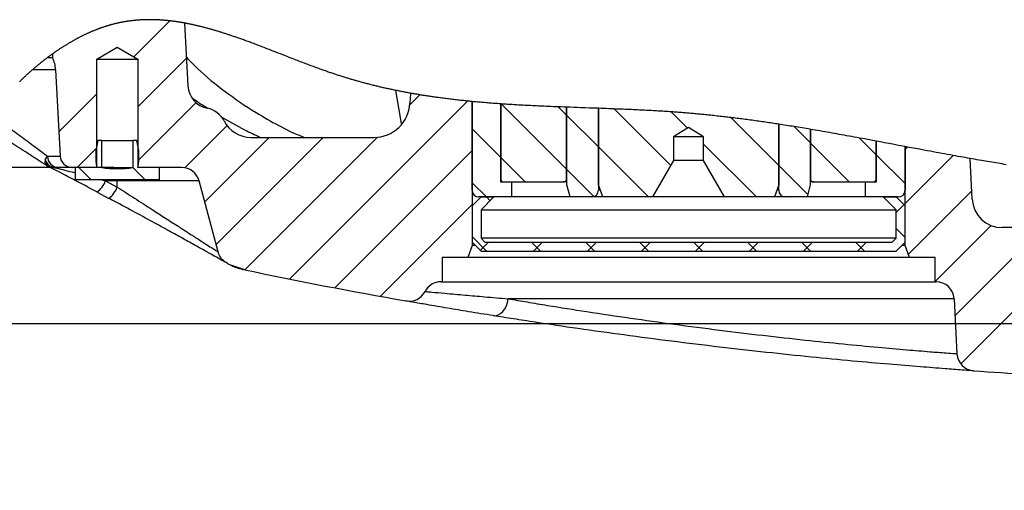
# Model space of a CAD drawing. Extents: x 0 to 4205, y 0 to 2970.
# Tile 20 of 67: x 1415 to 1824, y 1618 to 1813. Entities that reach past the tile are written whole.
import ezdxf

# ---------------------------------------------------------------- set-up
doc = ezdxf.new("R2010")
doc.units = 0
doc.header["$LTSCALE"] = 5
doc.layers.get('0').update_dxf_attribs({"linetype": 'CONTINUOUS'})
doc.styles.add('SLDTEXTSTYLE0', font='TXT', dxfattribs={"width": 0.605})
doc.dimstyles.new('SLDDIMSTYLE4', dxfattribs={"dimtxt": 25, "dimasz": 25, "dimexe": 0, "dimexo": 0.0625, "dimgap": 6.25, "dimtad": 1, "dimdec": 1, "dimlfac": 0.4, "dimrnd": 1e-09, "dimzin": 12, "dimtxsty": 'SLDTEXTSTYLE0', "dimsah": 1, "dimcen": 0.09, "dimazin": 3, "dimtfac": 1, "dimtofl": 0, "dimtmove": 0, "dimatfit": 3, "dimtolj": 1, "dimtzin": 12})

# ---------------------------------------------------------------- blocks, each defined once
blk = doc.blocks.new('SW_HATCH_0')
at = {"color": 0, "linetype": 'CONTINUOUS'}
for p, q in [((30.34, 30.34), (15.36, 15.36)), ((37.29, 14.84), (17, -5.45)), ((0, 0), (-15.78, -15.78)), ((41.24, -3.66), (17, -27.9)), ((154.14, -3.02), (80.14, -77.02)), ((134.29, -0.41), (130.12, -4.58)), ((168.15, -4.2), (195.3, -31.35)), ((191.82, -5.42), (195.3, -8.9)), ((215.13, -6.28), (238.59, -29.74)), ((238.81, -7.5), (245.56, -14.25)), ((195.38, -8.97), (208.5, -22.1)), ((263.64, -9.89), (283.5, -29.75)), ((54.13, -13.22), (36.6, -30.75)), ((156, -14.5), (167.87, -26.37)), ((289.84, -13.64), (296.63, -20.42)), ((71.67, -18.13), (44.84, -44.96)), ((94.12, -18.13), (49.58, -62.67)), ((116.64, -18.06), (61.5, -73.2)), ((317.04, -18.38), (324.02, -25.36)), ((0, -22.45), (-8.18, -30.63)), ((156, -23.61), (98.92, -80.69)), ((208.5, -22.1), (229.28, -42.88)), ((252.25, -20.95), (274.19, -42.88)), ((296.7, -20.49), (312.84, -36.63)), ((337.09, -22.12), (336, -23.21)), ((167.98, -26.48), (178.13, -36.63)), ((324.13, -25.47), (336, -37.34)), ((356.03, -25.64), (336, -45.66)), ((-7.47, -30.63), (-2.47, -35.63)), ((14.98, -30.63), (19.98, -35.63)), ((195.38, -31.42), (206.67, -42.72)), ((283.5, -29.75), (295.57, -41.82)), ((156, -36.95), (161.93, -42.88)), ((363.74, -40.37), (337.33, -66.78)), ((161.93, -42.88), (163.49, -44.44)), ((156, -46.06), (117.84, -84.22)), ((332.25, -49.41), (335.51, -46.15)), ((332.25, -56.05), (336, -59.8)), ((371.81, -54.76), (348.5, -78.06)), ((393.38, -55.63), (356.74, -92.27)), ((415.83, -55.63), (359.15, -112.32)), ((156, -59.4), (161.98, -65.38)), ((159.44, -65.07), (162.87, -61.63)), ((180.68, -61.63), (184.43, -65.38)), ((181.58, -65.38), (185.33, -61.63)), ((203.13, -61.63), (206.88, -65.38)), ((204.03, -65.38), (207.78, -61.63)), ((225.58, -61.63), (229.33, -65.38)), ((226.48, -65.38), (230.23, -61.63)), ((248.03, -61.63), (251.78, -65.38)), ((248.93, -65.38), (252.68, -61.63)), ((270.48, -61.63), (274.23, -65.38)), ((271.38, -65.38), (275.13, -61.63)), ((292.94, -61.63), (296.69, -65.38)), ((293.83, -65.38), (297.58, -61.63)), ((315.39, -61.63), (319.14, -65.38)), ((316.28, -65.38), (320.03, -61.63))]:
    blk.add_line(p, q, dxfattribs=at)
blk = doc.blocks.new('_D_18')
at = {"color": 7, "linetype": 'CONTINUOUS'}
for p, q in [((1453.66, 1751.95), (1360.69, 1751.95)), ((1368.19, 1686.95), (1368.19, 1751.95)), ((2478.66, 1686.95), (1360.69, 1686.95)), ((1368.19, 1686.95), (1368.19, 1617.69))]:
    blk.add_line(p, q, dxfattribs=at)
for points in [[(1368.19, 1751.95), (1364.44, 1726.95), (1371.94, 1726.95)], [(1368.19, 1686.95), (1371.94, 1711.95), (1364.44, 1711.95)]]:
    blk.add_solid(points, dxfattribs=at)
at = {"color": 7, "linetype": 'CONTINUOUS', "insert": (1335.96, 1617.69), "char_height": 25, "attachment_point": 1, "rotation": 90, "style": 'SLDTEXTSTYLE0'}
blk.add_mtext('26', dxfattribs=at)

msp = doc.modelspace()

# ---------------------------------------------------------------- linework, layer by layer
at = {"color": 7, "linetype": 'CONTINUOUS'}
for p, q in [((1484.55, 1785.87), (1483.18, 1812)), ((1446.66, 1796.95), (1455.16, 1802.05)), ((1455.16, 1802.05), (1463.66, 1796.95)), ((1428.23, 1797.53), (1425.95, 1797.53)), ((1428.23, 1799.2), (1428.23, 1797.53)), ((1446.66, 1751.95), (1446.66, 1796.95)), ((1446.66, 1796.95), (1463.66, 1796.95)), ((1463.66, 1796.95), (1463.66, 1751.95)), ((1429.53, 1792.6), (1431.41, 1756.68)), ((1577.03, 1782.6), (1576.83, 1778.66)), ((1577.03, 1782.6), (1577.06, 1782.83)), ((1602.66, 1742.45), (1602.66, 1779.38)), ((1602.66, 1779.38), (1602.66, 1719.45)), ((1614.53, 1778.4), (1614.53, 1745.95)), ((1614.64, 1778.39), (1614.64, 1747.2)), ((1641.96, 1747.2), (1641.96, 1777.03)), ((1642.03, 1744.7), (1642.03, 1777.02)), ((1655.16, 1776.55), (1655.16, 1742.45)), ((1655.16, 1744.7), (1655.16, 1776.55)), ((1692.66, 1768.6), (1686.41, 1764.7)), ((1698.91, 1764.7), (1692.66, 1768.6)), ((1730.16, 1742.45), (1730.16, 1769.94)), ((1730.16, 1769.94), (1730.16, 1744.7)), ((1510.72, 1764.45), (1561.85, 1764.45)), ((1686.41, 1764.7), (1686.41, 1754.85)), ((1698.91, 1764.7), (1686.41, 1764.7)), ((1698.91, 1754.85), (1698.91, 1764.7)), ((1743.28, 1767.82), (1743.28, 1744.7)), ((1743.35, 1767.81), (1743.35, 1747.2)), ((1448.66, 1763.2), (1447.06, 1763.2)), ((1448.66, 1751.95), (1448.66, 1763.2)), ((1448.66, 1763.2), (1461.66, 1763.2)), ((1461.66, 1763.2), (1461.66, 1751.95)), ((1463.25, 1763.2), (1461.66, 1763.2)), ((1770.67, 1747.2), (1770.67, 1762.9)), ((1770.76, 1747.2), (1770.76, 1762.89)), ((1770.78, 1745.95), (1770.78, 1762.88)), ((1782.66, 1760.66), (1782.66, 1742.45)), ((1782.66, 1719.45), (1782.66, 1760.66)), ((1686.41, 1754.85), (1677.66, 1739.7)), ((1698.91, 1754.85), (1686.41, 1754.85)), ((1707.66, 1739.7), (1698.91, 1754.85)), ((1810.57, 1738.79), (1809.69, 1755.69)), ((1430.57, 1751.95), (1429.44, 1751.95)), ((1436.4, 1751.95), (1430.57, 1751.95)), ((1446.66, 1751.95), (1436.4, 1751.95)), ((1437.66, 1751.95), (1437.66, 1746.95)), ((1446.63, 1751.95), (1437.66, 1751.95)), ((1448.66, 1751.95), (1461.66, 1751.95)), ((1481.9, 1751.95), (1463.66, 1751.95)), ((1472.66, 1751.95), (1463.68, 1751.95)), ((1472.66, 1746.95), (1472.66, 1751.95)), ((1437.66, 1746.95), (1472.66, 1746.95)), ((1497.07, 1716.82), (1489.15, 1746.39)), ((1614.53, 1745.95), (1619.03, 1745.95)), ((1615.9, 1745.95), (1640.7, 1745.95)), ((1619.03, 1745.95), (1619.03, 1739.7)), ((1642.03, 1745.95), (1640.7, 1745.95)), ((1643.37, 1739.7), (1642.03, 1744.7)), ((1656.98, 1739.7), (1655.16, 1744.7)), ((1730.16, 1744.7), (1728.34, 1739.7)), ((1743.28, 1744.7), (1741.94, 1739.7)), ((1744.61, 1745.95), (1743.28, 1745.95)), ((1744.61, 1745.95), (1744.51, 1745.95)), ((1744.61, 1745.95), (1769.41, 1745.95)), ((1766.28, 1739.7), (1766.28, 1745.95)), ((1766.28, 1745.95), (1770.78, 1745.95)), ((1446.69, 1741.76), (1446.74, 1741.72)), ((1446.75, 1741.74), (1451.64, 1739.12)), ((1451.59, 1739.15), (1451.64, 1739.11)), ((1602.66, 1735.95), (1606.41, 1739.7)), ((1602.66, 1735.95), (1602.66, 1720.95)), ((1619.03, 1739.7), (1605.41, 1739.7)), ((1606.41, 1739.7), (1611.71, 1739.7)), ((1606.41, 1734.39), (1611.71, 1739.7)), ((1643.37, 1739.7), (1619.03, 1739.7)), ((1652.41, 1739.7), (1643.37, 1739.7)), ((1656.98, 1739.7), (1652.41, 1739.7)), ((1677.66, 1739.7), (1656.98, 1739.7)), ((1707.66, 1739.7), (1677.66, 1739.7)), ((1728.34, 1739.7), (1707.66, 1739.7)), ((1732.91, 1739.7), (1728.34, 1739.7)), ((1741.94, 1739.7), (1732.91, 1739.7)), ((1766.28, 1739.7), (1741.94, 1739.7)), ((1779.91, 1739.7), (1766.28, 1739.7)), ((1773.6, 1739.7), (1778.91, 1734.39)), ((1773.6, 1739.7), (1778.91, 1739.7)), ((1778.91, 1739.7), (1782.66, 1735.95)), ((1782.66, 1720.95), (1782.66, 1735.95)), ((1606.41, 1734.39), (1606.41, 1722.5)), ((1606.41, 1734.39), (1778.91, 1734.39)), ((1778.91, 1722.5), (1778.91, 1734.39)), ((1863.03, 1726.95), (1823.06, 1726.95)), ((1602.66, 1719.45), (1600.84, 1714.45)), ((1606.41, 1717.2), (1602.66, 1720.95)), ((1604.16, 1719.45), (1602.66, 1719.45)), ((1607.96, 1720.95), (1606.41, 1722.5)), ((1778.91, 1722.5), (1606.41, 1722.5)), ((1607.96, 1720.95), (1777.35, 1720.95)), ((1778.91, 1722.5), (1777.35, 1720.95)), ((1782.66, 1720.95), (1778.91, 1717.2)), ((1782.66, 1719.45), (1781.16, 1719.45)), ((1784.48, 1714.45), (1782.66, 1719.45)), ((1606.41, 1717.2), (1778.91, 1717.2)), ((1500.99, 1712.04), (1502.3, 1711.39)), ((1508.24, 1709.35), (1502.3, 1711.39)), ((1600.84, 1714.45), (1590.16, 1714.45)), ((1590.16, 1714.45), (1590.16, 1704.45)), ((1784.48, 1714.45), (1600.84, 1714.45)), ((1795.16, 1714.45), (1784.48, 1714.45)), ((1795.16, 1704.45), (1795.16, 1714.45)), ((1508.24, 1709.35), (1508.28, 1709.34)), ((1589.77, 1704.45), (1590.16, 1704.45)), ((1590.16, 1704.45), (1795.16, 1704.45)), ((1795.16, 1704.45), (1795.54, 1704.45)), ((1803.03, 1697.34), (1804.23, 1674.48))]:
    msp.add_line(p, q, dxfattribs=at)
at = {"color": 8, "linetype": 'CONTINUOUS'}
for p, q in [((1429.53, 1792.6), (1419.88, 1792.6)), ((1573.32, 1770.24), (1571.01, 1783.99)), ((1425.16, 1755.1), (1426.12, 1756.68)), ((1426.12, 1756.68), (1431.41, 1756.68)), ((1425.16, 1755.1), (1425.05, 1754.09)), ((1429.44, 1751.95), (1428.99, 1751.91)), ((1448.18, 1746.95), (1450.28, 1746.39)), ((1455.16, 1746.39), (1450.28, 1746.39)), ((1450.28, 1746.39), (1455.16, 1743.79)), ((1455.16, 1746.39), (1455.16, 1746.95)), ((1455.16, 1743.79), (1455.16, 1746.39)), ((1489.15, 1746.39), (1455.16, 1746.39)), ((1743.35, 1747.2), (1743.28, 1747.2)), ((1770.76, 1747.2), (1770.67, 1747.2)), ((1655.97, 1742.45), (1655.16, 1742.45)), ((1730.16, 1742.45), (1729.34, 1742.45)), ((1803.03, 1697.34), (1617.7, 1697.34))]:
    msp.add_line(p, q, dxfattribs=at)
at = {"color": 7, "linetype": 'CONTINUOUS', "flags": 128}
msp.add_lwpolyline([(1824.77, 1753.12), (1823.91, 1753.26), (1823.05, 1753.4), (1822.19, 1753.54), (1821.32, 1753.69), (1820.46, 1753.83), (1819.6, 1753.98), (1818.74, 1754.12), (1817.88, 1754.27), (1817.01, 1754.41), (1816.15, 1754.56), (1815.29, 1754.71), (1814.43, 1754.86), (1813.48, 1755.02), (1812.53, 1755.19), (1811.58, 1755.35), (1810.64, 1755.52), (1809.69, 1755.69), (1808.69, 1755.86), (1807.69, 1756.04), (1806.68, 1756.22), (1805.68, 1756.4), (1804.68, 1756.58), (1803.68, 1756.76), (1802.68, 1756.94), (1801.49, 1757.16), (1800.3, 1757.38), (1799.12, 1757.59), (1797.93, 1757.81), (1796.74, 1758.03), (1795.57, 1758.25), (1794.41, 1758.46), (1793.24, 1758.68), (1792.07, 1758.9), (1790.41, 1759.21), (1788.74, 1759.52), (1787.07, 1759.83), (1785.41, 1760.14), (1783.74, 1760.45), (1782.66, 1760.66), (1780.96, 1760.98), (1779.26, 1761.3), (1777.57, 1761.61), (1775.87, 1761.93), (1774.17, 1762.25), (1772.48, 1762.57), (1770.78, 1762.88), (1770.76, 1762.89), (1770.67, 1762.9), (1769.28, 1763.16), (1767.88, 1763.42), (1766.48, 1763.68), (1765.09, 1763.94), (1763.69, 1764.2), (1762.63, 1764.39), (1761.57, 1764.59), (1760.5, 1764.78), (1759.44, 1764.98), (1758.38, 1765.17), (1757.31, 1765.36), (1756.31, 1765.54), (1755.31, 1765.72), (1754.31, 1765.9), (1753.3, 1766.08), (1752.3, 1766.26), (1751.3, 1766.43), (1750.3, 1766.61), (1749.3, 1766.78), (1748.29, 1766.96), (1747.29, 1767.13), (1746.31, 1767.3), (1745.32, 1767.47), (1744.34, 1767.64), (1743.35, 1767.81), (1743.28, 1767.82), (1742.43, 1767.96), (1741.59, 1768.1), (1740.74, 1768.24), (1739.89, 1768.39), (1739.04, 1768.53), (1738.19, 1768.66), (1737.35, 1768.8), (1736.5, 1768.94), (1735.71, 1769.07), (1734.91, 1769.19), (1734.12, 1769.32), (1733.33, 1769.45), (1732.53, 1769.57), (1731.74, 1769.7), (1730.95, 1769.82), (1730.16, 1769.94), (1729.46, 1770.05), (1728.76, 1770.15), (1728.06, 1770.26), (1727.37, 1770.36), (1726.67, 1770.47), (1725.99, 1770.57), (1725.3, 1770.67), (1724.62, 1770.77), (1723.93, 1770.87), (1723.23, 1770.97), (1722.53, 1771.07), (1721.83, 1771.17), (1721.14, 1771.27), (1720.44, 1771.37), (1719.74, 1771.46), (1719.04, 1771.56), (1718.34, 1771.65), (1717.64, 1771.75), (1716.94, 1771.84), (1716.24, 1771.94), (1715.54, 1772.03), (1714.84, 1772.12), (1714.14, 1772.21), (1713.5, 1772.29), (1712.86, 1772.37), (1712.22, 1772.45), (1711.58, 1772.53), (1710.94, 1772.61), (1710.3, 1772.69), (1709.68, 1772.77), (1709.05, 1772.84), (1708.43, 1772.91), (1707.81, 1772.99), (1707.19, 1773.06), (1706.56, 1773.13), (1705.94, 1773.2), (1705.25, 1773.28), (1704.57, 1773.36), (1703.89, 1773.43), (1703.2, 1773.51), (1702.51, 1773.58), (1701.94, 1773.64), (1701.37, 1773.7), (1700.8, 1773.76), (1700.23, 1773.82), (1699.66, 1773.87), (1699.09, 1773.93), (1698.55, 1773.98), (1698.01, 1774.04), (1697.47, 1774.09), (1696.93, 1774.14), (1696.4, 1774.19), (1695.83, 1774.24), (1695.25, 1774.3), (1694.68, 1774.35), (1694.11, 1774.4), (1693.54, 1774.45), (1692.97, 1774.5), (1692.43, 1774.54), (1691.89, 1774.59), (1691.35, 1774.63), (1690.81, 1774.68), (1690.27, 1774.72), (1689.67, 1774.77), (1689.07, 1774.81), (1688.47, 1774.86), (1687.87, 1774.9), (1687.27, 1774.95), (1686.66, 1774.99), (1686.06, 1775.03), (1685.46, 1775.08), (1684.77, 1775.12), (1684.08, 1775.17), (1683.38, 1775.22), (1682.69, 1775.26), (1682, 1775.31), (1681.31, 1775.35), (1680.65, 1775.39), (1680, 1775.43), (1679.35, 1775.47), (1678.69, 1775.5), (1678.04, 1775.54), (1677.31, 1775.58), (1676.58, 1775.62), (1675.85, 1775.66), (1675.12, 1775.7), (1674.39, 1775.74), (1673.67, 1775.78), (1672.94, 1775.81), (1672.21, 1775.85), (1671.37, 1775.89), (1670.54, 1775.93), (1669.71, 1775.97), (1668.87, 1776.01), (1668.04, 1776.04), (1667.2, 1776.08), (1666.37, 1776.11), (1665.45, 1776.15), (1664.54, 1776.19), (1663.62, 1776.23), (1662.7, 1776.27), (1661.78, 1776.3), (1660.57, 1776.35), (1659.49, 1776.39), (1658.4, 1776.43), (1657.32, 1776.47), (1656.24, 1776.51), (1655.16, 1776.55), (1653.32, 1776.62), (1651.48, 1776.68), (1649.64, 1776.75), (1647.81, 1776.81), (1646.36, 1776.87), (1644.92, 1776.92), (1643.47, 1776.97), (1642.03, 1777.02), (1641.96, 1777.03), (1640.8, 1777.07), (1639.64, 1777.11), (1638.48, 1777.16), (1637.44, 1777.2), (1636.4, 1777.24), (1635.36, 1777.28), (1634.32, 1777.33), (1633.5, 1777.36), (1632.69, 1777.4), (1631.87, 1777.43), (1631.05, 1777.47), (1630.22, 1777.51), (1629.39, 1777.55), (1628.55, 1777.59), (1627.72, 1777.63), (1626.89, 1777.67), (1626.05, 1777.71), (1625.22, 1777.75), (1624.57, 1777.79), (1623.91, 1777.82), (1623.26, 1777.86), (1622.61, 1777.89), (1621.95, 1777.93), (1621.31, 1777.97), (1620.67, 1778.01), (1620.03, 1778.04), (1619.39, 1778.08), (1618.73, 1778.12), (1618.08, 1778.16), (1617.42, 1778.21), (1616.77, 1778.25), (1616.11, 1778.29), (1615.46, 1778.34), (1614.81, 1778.38), (1614.64, 1778.39), (1614.53, 1778.4), (1613.91, 1778.44), (1613.29, 1778.49), (1612.67, 1778.53), (1612.05, 1778.58), (1611.43, 1778.62), (1610.81, 1778.67), (1610.22, 1778.72), (1609.64, 1778.76), (1609.05, 1778.81), (1608.47, 1778.86), (1607.88, 1778.91), (1607.29, 1778.96), (1606.71, 1779.01), (1606.12, 1779.06), (1605.54, 1779.11), (1604.95, 1779.16), (1604.38, 1779.21), (1603.8, 1779.27), (1603.23, 1779.32), (1602.66, 1779.38), (1602.19, 1779.42), (1601.72, 1779.47), (1601.26, 1779.51), (1600.79, 1779.56), (1600.21, 1779.62), (1599.63, 1779.68), (1599.05, 1779.74), (1598.47, 1779.8), (1597.89, 1779.87), (1597.3, 1779.93), (1596.76, 1779.99), (1596.21, 1780.05), (1595.66, 1780.12), (1595.11, 1780.18), (1594.57, 1780.24), (1594.02, 1780.31), (1593.47, 1780.38), (1592.92, 1780.44), (1592.37, 1780.51), (1591.83, 1780.58), (1591.29, 1780.65), (1590.75, 1780.72), (1590.21, 1780.79), (1589.67, 1780.86), (1589.22, 1780.92), (1588.76, 1780.99), (1588.31, 1781.05), (1587.85, 1781.11), (1587.39, 1781.18), (1586.94, 1781.24), (1586.51, 1781.3), (1586.08, 1781.37), (1585.65, 1781.43), (1585.22, 1781.49), (1584.79, 1781.56), (1584.3, 1781.63), (1583.82, 1781.7), (1583.34, 1781.78), (1582.86, 1781.85), (1582.38, 1781.93), (1581.9, 1782.01), (1581.42, 1782.08), (1580.94, 1782.16), (1580.51, 1782.24), (1580.07, 1782.31), (1579.64, 1782.38), (1579.2, 1782.46), (1578.77, 1782.53), (1578.34, 1782.61), (1577.91, 1782.68), (1577.49, 1782.76), (1577.06, 1782.83), (1576.58, 1782.92), (1576.09, 1783.01), (1575.61, 1783.1), (1575.12, 1783.19), (1574.64, 1783.28), (1574.16, 1783.37), (1573.67, 1783.46), (1573.23, 1783.55), (1572.78, 1783.64), (1572.34, 1783.73), (1571.9, 1783.81), (1571.45, 1783.9), (1571.01, 1783.99), (1570.6, 1784.08), (1570.2, 1784.16), (1569.79, 1784.25), (1569.38, 1784.33), (1568.97, 1784.42), (1568.57, 1784.51), (1568.17, 1784.59), (1567.77, 1784.68), (1567.37, 1784.77), (1566.96, 1784.86), (1566.56, 1784.95), (1566.15, 1785.04), (1565.74, 1785.14), (1565.33, 1785.23), (1564.92, 1785.32), (1564.51, 1785.42), (1564.11, 1785.52), (1563.7, 1785.61), (1563.29, 1785.71), (1562.88, 1785.81), (1562.47, 1785.91), (1562.06, 1786.01), (1561.66, 1786.11), (1561.21, 1786.22), (1560.76, 1786.33), (1560.31, 1786.45), (1559.86, 1786.56), (1559.41, 1786.68), (1559, 1786.78), (1558.6, 1786.89), (1558.19, 1787), (1557.78, 1787.1), (1557.37, 1787.21), (1556.96, 1787.32), (1556.56, 1787.43), (1556.18, 1787.54), (1555.81, 1787.64), (1555.44, 1787.74), (1555.06, 1787.85), (1554.69, 1787.95), (1554.31, 1788.06), (1553.94, 1788.17), (1553.57, 1788.27), (1553.19, 1788.38), (1552.82, 1788.49), (1552.45, 1788.6), (1552.07, 1788.71), (1551.72, 1788.82), (1551.37, 1788.92), (1551.01, 1789.03), (1550.66, 1789.13), (1550.31, 1789.24), (1549.9, 1789.37), (1549.5, 1789.49), (1549.09, 1789.62), (1548.68, 1789.75), (1548.27, 1789.88), (1547.87, 1790.01), (1547.46, 1790.14), (1547.08, 1790.26), (1546.71, 1790.38), (1546.34, 1790.5), (1545.96, 1790.62), (1545.59, 1790.75), (1545.22, 1790.87), (1544.84, 1791), (1544.47, 1791.12), (1544.1, 1791.25), (1543.72, 1791.38), (1543.35, 1791.51), (1542.98, 1791.63), (1542.54, 1791.79), (1542.1, 1791.94), (1541.66, 1792.09), (1541.22, 1792.25), (1540.77, 1792.41), (1540.32, 1792.57), (1539.88, 1792.73), (1539.43, 1792.89), (1538.98, 1793.05), (1538.54, 1793.21), (1538.1, 1793.37), (1537.66, 1793.53), (1537.22, 1793.69), (1536.7, 1793.89), (1536.18, 1794.08), (1535.65, 1794.28), (1535.13, 1794.47), (1534.61, 1794.67), (1534.09, 1794.87), (1533.52, 1795.08), (1532.95, 1795.3), (1532.38, 1795.51), (1531.81, 1795.73), (1531.24, 1795.95), (1530.68, 1796.17), (1530.12, 1796.38), (1529.57, 1796.6), (1529.01, 1796.81), (1528.21, 1797.12), (1527.41, 1797.43), (1526.62, 1797.74), (1525.82, 1798.06), (1525.02, 1798.37), (1524.03, 1798.76), (1523.03, 1799.15), (1522.04, 1799.54), (1521.04, 1799.92), (1520.26, 1800.23), (1519.48, 1800.53), (1518.7, 1800.84), (1517.92, 1801.14), (1517.35, 1801.36), (1516.79, 1801.58), (1516.22, 1801.8), (1515.65, 1802.02), (1515.09, 1802.23), (1514.52, 1802.45), (1513.95, 1802.67), (1513.43, 1802.86), (1512.91, 1803.06), (1512.39, 1803.26), (1511.87, 1803.45), (1511.36, 1803.65), (1510.84, 1803.84), (1510.39, 1804), (1509.95, 1804.17), (1509.5, 1804.33), (1509.06, 1804.5), (1508.61, 1804.66), (1508.17, 1804.82), (1507.73, 1804.98), (1507.32, 1805.13), (1506.91, 1805.27), (1506.5, 1805.42), (1506.1, 1805.56), (1505.69, 1805.7), (1505.28, 1805.85), (1504.92, 1805.97), (1504.56, 1806.1), (1504.19, 1806.23), (1503.83, 1806.35), (1503.46, 1806.48), (1503.1, 1806.6), (1502.76, 1806.72), (1502.41, 1806.83), (1502.07, 1806.95), (1501.73, 1807.06), (1501.38, 1807.18), (1501.04, 1807.29), (1500.7, 1807.4), (1500.35, 1807.51), (1500.01, 1807.62), (1499.67, 1807.73), (1499.33, 1807.84), (1499, 1807.95), (1498.66, 1808.05), (1498.32, 1808.16), (1497.98, 1808.27), (1497.64, 1808.37), (1497.3, 1808.48), (1496.95, 1808.58), (1496.61, 1808.68), (1496.28, 1808.79), (1495.94, 1808.89), (1495.6, 1808.98), (1495.27, 1809.08), (1494.93, 1809.18), (1494.58, 1809.28), (1494.24, 1809.38), (1493.9, 1809.47), (1493.56, 1809.57), (1493.21, 1809.67), (1492.87, 1809.76), (1492.53, 1809.85), (1492.19, 1809.94), (1491.85, 1810.03), (1491.51, 1810.12), (1491.16, 1810.21), (1490.83, 1810.3), (1490.49, 1810.39), (1490.16, 1810.47), (1489.82, 1810.55), (1489.53, 1810.63), (1489.23, 1810.7), (1488.93, 1810.77), (1488.63, 1810.84), (1488.33, 1810.91), (1488.03, 1810.98), (1487.73, 1811.05), (1487.44, 1811.12), (1487.17, 1811.18), (1486.9, 1811.24), (1486.63, 1811.3), (1486.37, 1811.36), (1486.1, 1811.42), (1485.84, 1811.47), (1485.57, 1811.53), (1485.31, 1811.58), (1485.05, 1811.63), (1484.78, 1811.69), (1484.51, 1811.74), (1484.25, 1811.79), (1483.98, 1811.85), (1483.71, 1811.9), (1483.44, 1811.95), (1483.18, 1812), (1482.9, 1812.05), (1482.62, 1812.1), (1482.35, 1812.15), (1482.07, 1812.19), (1481.79, 1812.24), (1481.51, 1812.29), (1481.24, 1812.33), (1480.98, 1812.38), (1480.73, 1812.42), (1480.48, 1812.46), (1480.22, 1812.49), (1479.97, 1812.53), (1479.71, 1812.57), (1479.46, 1812.61), (1479.21, 1812.64), (1478.95, 1812.68), (1478.7, 1812.71), (1478.45, 1812.75), (1478.19, 1812.78), (1477.96, 1812.81), (1477.72, 1812.84), (1477.48, 1812.87), (1477.24, 1812.9), (1477, 1812.92), (1476.76, 1812.95), (1476.51, 1812.98), (1476.27, 1813), (1476.03, 1813.03), (1475.79, 1813.05), (1475.54, 1813.08), (1475.31, 1813.1), (1475.08, 1813.12), (1474.86, 1813.14), (1474.63, 1813.16), (1474.4, 1813.18), (1474.17, 1813.19), (1473.94, 1813.21), (1473.71, 1813.23), (1473.48, 1813.24), (1473.25, 1813.26), (1473.03, 1813.27), (1472.81, 1813.29), (1472.58, 1813.3), (1472.36, 1813.31), (1472.13, 1813.33), (1471.9, 1813.34), (1471.67, 1813.35), (1471.44, 1813.36), (1471.21, 1813.37), (1470.99, 1813.37), (1470.77, 1813.38), (1470.54, 1813.39), (1470.32, 1813.39), (1470.09, 1813.4), (1469.86, 1813.4), (1469.63, 1813.41), (1469.4, 1813.41), (1469.18, 1813.41), (1468.95, 1813.41), (1468.72, 1813.41), (1468.49, 1813.41), (1468.26, 1813.41), (1468.04, 1813.41), (1467.81, 1813.41), (1467.58, 1813.41), (1467.36, 1813.4), (1467.13, 1813.4), (1466.91, 1813.39), (1466.69, 1813.39), (1466.46, 1813.38), (1466.23, 1813.37), (1466, 1813.36), (1465.77, 1813.35), (1465.55, 1813.34), (1465.32, 1813.33), (1465.09, 1813.32), (1464.86, 1813.31), (1464.64, 1813.29), (1464.41, 1813.28), (1464.18, 1813.26), (1463.95, 1813.25), (1463.73, 1813.23), (1463.5, 1813.21), (1463.29, 1813.2), (1463.08, 1813.18), (1462.87, 1813.16), (1462.67, 1813.14), (1462.46, 1813.12), (1462.25, 1813.1), (1462.02, 1813.08), (1461.8, 1813.05), (1461.57, 1813.03), (1461.34, 1813), (1461.12, 1812.98), (1460.89, 1812.95), (1460.67, 1812.92), (1460.45, 1812.89), (1460.23, 1812.86), (1460, 1812.83), (1459.77, 1812.8), (1459.55, 1812.77), (1459.32, 1812.73), (1459.09, 1812.7), (1458.87, 1812.66), (1458.64, 1812.63), (1458.41, 1812.59), (1458.19, 1812.55), (1457.96, 1812.51), (1457.74, 1812.47), (1457.51, 1812.43), (1457.28, 1812.39), (1457.06, 1812.35), (1456.85, 1812.31), (1456.64, 1812.26), (1456.44, 1812.22), (1456.23, 1812.18), (1456.02, 1812.14), (1455.81, 1812.09), (1455.59, 1812.04), (1455.36, 1811.99), (1455.14, 1811.94), (1454.91, 1811.89), (1454.69, 1811.84), (1454.46, 1811.78), (1454.23, 1811.73), (1454.03, 1811.68), (1453.82, 1811.63), (1453.61, 1811.57), (1453.41, 1811.52), (1453.2, 1811.46), (1452.99, 1811.41), (1452.79, 1811.35), (1452.58, 1811.3), (1452.38, 1811.24), (1452.17, 1811.18), (1451.96, 1811.12), (1451.76, 1811.06), (1451.56, 1811.01), (1451.37, 1810.95), (1451.17, 1810.89), (1450.98, 1810.83), (1450.79, 1810.77), (1450.56, 1810.7), (1450.34, 1810.63), (1450.11, 1810.56), (1449.89, 1810.49), (1449.67, 1810.41), (1449.45, 1810.34), (1449.23, 1810.26), (1449.01, 1810.19), (1448.79, 1810.11), (1448.56, 1810.04), (1448.34, 1809.96), (1448.12, 1809.88), (1447.89, 1809.8), (1447.67, 1809.72), (1447.45, 1809.63), (1447.22, 1809.55), (1447, 1809.47), (1446.78, 1809.38), (1446.56, 1809.29), (1446.33, 1809.21), (1446.11, 1809.12), (1445.89, 1809.03), (1445.66, 1808.94), (1445.46, 1808.86), (1445.26, 1808.78), (1445.05, 1808.69), (1444.85, 1808.61), (1444.65, 1808.52), (1444.44, 1808.44), (1444.22, 1808.34), (1444, 1808.25), (1443.78, 1808.15), (1443.56, 1808.05), (1443.34, 1807.95), (1443.12, 1807.86), (1442.89, 1807.76), (1442.65, 1807.65), (1442.41, 1807.53), (1442.17, 1807.42), (1441.92, 1807.31), (1441.68, 1807.19), (1441.44, 1807.08), (1441.2, 1806.96), (1440.96, 1806.84), (1440.72, 1806.73), (1440.47, 1806.61), (1440.24, 1806.49), (1440, 1806.37), (1439.76, 1806.25), (1439.53, 1806.13), (1439.31, 1806.02), (1439.09, 1805.9), (1438.87, 1805.79), (1438.65, 1805.68), (1438.44, 1805.56), (1438.22, 1805.44), (1438, 1805.33), (1437.76, 1805.2), (1437.52, 1805.07), (1437.28, 1804.94), (1437.05, 1804.8), (1436.81, 1804.67), (1436.57, 1804.54), (1436.33, 1804.4), (1436.09, 1804.27), (1435.86, 1804.13), (1435.62, 1803.99), (1435.39, 1803.86), (1435.15, 1803.72), (1434.92, 1803.58), (1434.69, 1803.44), (1434.45, 1803.3), (1434.22, 1803.16), (1433.98, 1803.01), (1433.75, 1802.87), (1433.51, 1802.73), (1433.28, 1802.58), (1433.05, 1802.44), (1432.82, 1802.29), (1432.59, 1802.15), (1432.36, 1802), (1432.12, 1801.85), (1431.89, 1801.7), (1431.65, 1801.54), (1431.42, 1801.39), (1431.19, 1801.24), (1430.95, 1801.08), (1430.73, 1800.94), (1430.51, 1800.79), (1430.3, 1800.64), (1430.08, 1800.49), (1429.86, 1800.34), (1429.64, 1800.19), (1429.42, 1800.04), (1429.18, 1799.88), (1428.94, 1799.71), (1428.7, 1799.54), (1428.46, 1799.37), (1428.23, 1799.2), (1428.01, 1799.05), (1427.8, 1798.9), (1427.59, 1798.74), (1427.37, 1798.59), (1427.16, 1798.43), (1426.95, 1798.28), (1426.7, 1798.09), (1426.45, 1797.91), (1426.2, 1797.72), (1425.95, 1797.53), (1425.73, 1797.37), (1425.52, 1797.2), (1425.3, 1797.04), (1425.08, 1796.87), (1424.87, 1796.7), (1424.66, 1796.54), (1424.44, 1796.37), (1424.23, 1796.21), (1424.02, 1796.04), (1423.77, 1795.84), (1423.52, 1795.64), (1423.27, 1795.44), (1423.02, 1795.24), (1422.77, 1795.04), (1422.52, 1794.83), (1422.27, 1794.63), (1422.02, 1794.42), (1421.78, 1794.22), (1421.53, 1794.01), (1421.28, 1793.8), (1421.04, 1793.59), (1420.8, 1793.4), (1420.57, 1793.2), (1420.34, 1793), (1420.11, 1792.8), (1419.88, 1792.6), (1419.65, 1792.4), (1419.41, 1792.19), (1419.18, 1791.99), (1418.95, 1791.78), (1418.71, 1791.57), (1418.48, 1791.37), (1418.25, 1791.16), (1418.02, 1790.95), (1417.78, 1790.73), (1417.54, 1790.51), (1417.3, 1790.29), (1417.06, 1790.07), (1416.82, 1789.84), (1416.58, 1789.62), (1416.34, 1789.4), (1416.1, 1789.17), (1415.87, 1788.95), (1415.63, 1788.72), (1415.39, 1788.49), (1415.16, 1788.27), (1414.94, 1788.05), (1414.72, 1787.84), (1414.5, 1787.62)], dxfattribs=at)
at = {"color": 8, "linetype": 'CONTINUOUS', "flags": 128}
msp.add_lwpolyline([(1611.42, 1690.33), (1612.46, 1690.32), (1613.51, 1690.61), (1614.52, 1691.2), (1615.45, 1692.06), (1616.26, 1693.15), (1616.92, 1694.43), (1617.41, 1695.85), (1617.7, 1697.34)], dxfattribs=at)
at = {"color": 7, "linetype": 'CONTINUOUS'}
for centre, radius, start, end in [((1417.05, 1791.95), 12.49, 2.9945, 26.5587), ((1494.53, 1786.39), 10, 182.9991, 258.7955), ((1561.85, 1779.45), 15, 270.0001, 356.9995), ((1490.65, 1766.77), 10, 26.8784, 78.7919), ((1510.72, 1776.95), 12.5, 206.8774, 269.9996), ((1470.1, 1756.68), 23.94, 164.2056, 191.404), ((1440.22, 1756.68), 23.94, 348.596, 15.7944), ((1436.4, 1756.95), 5, 182.9967, 270.0022), ((1455.16, 1794.52), 43.07, 261.3198, 278.6802), ((1481.9, 1744.45), 7.5, 14.9987, 90.0003), ((1744.51, 1747.2), 1.25, 190.0399, 270.0046), ((1769.51, 1747.2), 1.25, 270.0029, 359.9868), ((1605.41, 1742.45), 2.75, 180.0043, 269.9926), ((1652.41, 1742.45), 2.75, 270.0012, 359.9957), ((1732.91, 1742.45), 2.75, 180.0043, 269.9926), ((1779.91, 1742.45), 2.75, 270.0012, 359.9957), ((1823.06, 1739.45), 12.5, 183.0002, 269.9993), ((1967.69, 3912.15), 2250.2, 258.2184, 259.95319), ((1589.77, 1696.95), 7.5, 90.0011, 152.6662), ((1795.54, 1696.95), 7.5, 2.999, 90.0002), ((1576.45, 1703.83), 7.5, 259.9547, 332.6679), ((1811.72, 1674.88), 7.5, 183.0015, 266.0104), ((1967.62, 3911.43), 2249.48, 266.01239, 266.59538)]:
    msp.add_arc(centre, radius, start, end, dxfattribs=at)
at = {"color": 8, "linetype": 'CONTINUOUS'}
for centre, radius, start, end in [((1430.84, 1756.66), 4.72, 179.6776, 266.7515), ((1429.16, 1756.85), 4.95, 213.888, 268.0061), ((1429.55, 1756.57), 4.63, 198.5216, 268.6517), ((1440.27, 1750.31), 10.76, 307.0018, 338.6181), ((1445.09, 1747.69), 10.79, 307.3155, 338.8083)]:
    msp.add_arc(centre, radius, start, end, dxfattribs=at)
for points, knots in [([(1483.92, 1797.79), (1485.43, 1796.22), (1490.38, 1791.05), (1500.08, 1783.31), (1511.4, 1775.43), (1522.19, 1769.36), (1528.95, 1765.94), (1532.67, 1764.58), (1533.02, 1764.45)], [0, 0, 0, 0, 0.109479, 0.359243, 0.620728, 0.801332, 0.981101, 1, 1, 1, 1]), ([(1492.7, 1776.54), (1491.13, 1777.49), (1489, 1778.78), (1486.99, 1780.25), (1486.46, 1780.63)], [0, 0, 0, 0, 0.734165, 1, 1, 1, 1]), ([(1402.49, 1774.12), (1402.9, 1773.82), (1405.5, 1771.94), (1410.11, 1768.55), (1416.1, 1764.14), (1421.38, 1760.22), (1424.64, 1757.79), (1426.12, 1756.68)], [0, 0, 0, 0, 0.051332, 0.328082, 0.584441, 0.811129, 1, 1, 1, 1]), ([(1514.46, 1764.45), (1512.36, 1765.43), (1506.8, 1768.04), (1501.5, 1771.14), (1498.2, 1773.07)], [0, 0, 0, 0, 0.3778249, 1, 1, 1, 1]), ([(1426.16, 1752.47), (1426.16, 1752.47), (1426.28, 1752.4), (1426.46, 1752.29), (1426.76, 1752.16), (1427.14, 1752.03), (1427.9, 1751.88), (1428.55, 1751.89), (1428.99, 1751.91)], [0, 0, 0, 0, 0.005337, 0.138698, 0.213535, 0.335824, 0.552187, 1, 1, 1, 1]), ([(1428.99, 1751.91), (1429.18, 1751.87), (1429.53, 1751.8), (1430.98, 1751.46), (1433.59, 1750.8), (1436.13, 1750.14), (1437.56, 1749.76), (1437.66, 1749.74)], [0, 0, 0, 0, 0.064726, 0.119576, 0.502124, 0.967658, 1, 1, 1, 1]), ([(1455.16, 1743.79), (1457.55, 1742.25), (1462.39, 1739.14), (1469.08, 1734.83), (1475.2, 1730.89), (1480.29, 1727.6), (1484.83, 1724.68), (1488.55, 1722.28), (1491.66, 1720.28), (1494.01, 1718.78), (1495.7, 1717.7), (1496.63, 1717.1), (1497.01, 1716.86), (1497.07, 1716.82)], [0, 0, 0, 0, 0.171027, 0.346334, 0.479641, 0.608927, 0.711104, 0.804708, 0.875352, 0.93361, 0.972945, 0.99563, 1, 1, 1, 1]), ([(1583.11, 1700.39), (1583.34, 1700.37), (1584.26, 1700.29), (1586.99, 1700.04), (1592.32, 1699.56), (1599.63, 1698.91), (1608.43, 1698.14), (1614.4, 1697.62), (1617.7, 1697.34)], [0, 0, 0, 0, 0.019745, 0.079807, 0.236814, 0.482176, 0.714494, 1, 1, 1, 1]), ([(1617.7, 1697.34), (1620.3, 1696.9), (1625.73, 1695.97), (1636.62, 1694.18), (1650.94, 1691.91), (1668.5, 1689.29), (1686.88, 1686.72), (1705.22, 1684.33), (1723.4, 1682.14), (1740.57, 1680.23), (1756.57, 1678.59), (1770.65, 1677.25), (1782.68, 1676.19), (1792.09, 1675.42), (1798.78, 1674.89), (1802.49, 1674.61), (1803.98, 1674.5), (1804.23, 1674.48)], [0, 0, 0, 0, 0.042177, 0.087844, 0.17614, 0.273573, 0.371079, 0.47236, 0.568737, 0.663285, 0.747972, 0.825378, 0.889001, 0.940667, 0.976031, 0.99611, 1, 1, 1, 1])]:
    msp.add_open_spline(points, degree=3, knots=knots, dxfattribs=at)
at = {"color": 7, "linetype": 'CONTINUOUS'}
for points, knots in [([(1425.71, 1752.76), (1424.55, 1753.52), (1421.92, 1755.22), (1416.96, 1758.42), (1410.62, 1762.48), (1404.42, 1766.43), (1400.53, 1768.86), (1399.2, 1769.7)], [0, 0, 0, 0, 0.131862, 0.299019, 0.562879, 0.849687, 1, 1, 1, 1]), ([(1425.05, 1754.09), (1425.2, 1753.59), (1425.41, 1752.92), (1426, 1752.55), (1426.16, 1752.48), (1426.16, 1752.47)], [0, 0, 0, 0, 0.739577, 0.994019, 1, 1, 1, 1]), ([(1446.69, 1741.76), (1444.49, 1742.94), (1440.17, 1745.25), (1434.5, 1748.25), (1429.93, 1750.61), (1427.41, 1751.89), (1426.22, 1752.45), (1426.16, 1752.47)], [0, 0, 0, 0, 0.324346, 0.633946, 0.830621, 0.991254, 1, 1, 1, 1]), ([(1614.64, 1747.2), (1614.65, 1747.06), (1614.68, 1746.78), (1614.9, 1746.4), (1615.21, 1746.12), (1615.57, 1745.97), (1615.8, 1745.95), (1615.9, 1745.95)], [0, 0, 0, 0, 0.212575, 0.425398, 0.638723, 0.853555, 1, 1, 1, 1]), ([(1640.7, 1745.95), (1640.75, 1745.95), (1640.93, 1745.95), (1641.26, 1746.05), (1641.61, 1746.3), (1641.86, 1746.65), (1641.95, 1746.97), (1641.96, 1747.15), (1641.96, 1747.2)], [0, 0, 0, 0, 0.069959, 0.287212, 0.503955, 0.71929, 0.933082, 1, 1, 1, 1]), ([(1743.35, 1747.2), (1743.37, 1747.06), (1743.39, 1746.78), (1743.61, 1746.4), (1743.92, 1746.12), (1744.28, 1745.97), (1744.51, 1745.95), (1744.61, 1745.95)], [0, 0, 0, 0, 0.212564, 0.425303, 0.63873, 0.853412, 1, 1, 1, 1]), ([(1769.41, 1745.95), (1769.46, 1745.95), (1769.65, 1745.95), (1769.97, 1746.05), (1770.32, 1746.3), (1770.57, 1746.65), (1770.66, 1746.97), (1770.67, 1747.15), (1770.67, 1747.2)], [0, 0, 0, 0, 0.069814, 0.287235, 0.503874, 0.71923, 0.933084, 1, 1, 1, 1]), ([(1500.24, 1712.46), (1500.07, 1712.55), (1499.25, 1713.01), (1497.52, 1713.98), (1494.78, 1715.51), (1491.22, 1717.5), (1486.87, 1719.92), (1481.61, 1722.84), (1475.59, 1726.17), (1468.43, 1730.09), (1460.38, 1734.46), (1454.56, 1737.56), (1451.59, 1739.15)], [0, 0, 0, 0, 0.0105682, 0.0507921, 0.1072997, 0.1798267, 0.27141, 0.3768209, 0.5045894, 0.6433812, 0.8179861, 1, 1, 1, 1]), ([(1500.99, 1712.04), (1500.27, 1712.49), (1498.84, 1713.38), (1497.6, 1715.19), (1497.2, 1716.41), (1497.07, 1716.82)], [0, 0, 0, 0, 0.3963967, 0.7927995, 1, 1, 1, 1]), ([(1500.23, 1712.48), (1500.12, 1712.54), (1499.94, 1712.65), (1499.8, 1712.8), (1499.74, 1712.86)], [0, 0, 0, 0, 0.606223, 1, 1, 1, 1]), ([(1502.44, 1711.34), (1502.55, 1711.28), (1503.26, 1710.9), (1504.51, 1710.42), (1505.95, 1709.93), (1506.88, 1709.67), (1507.3, 1709.56), (1507.43, 1709.53)], [0, 0, 0, 0, 0.071736, 0.455679, 0.752449, 0.927116, 1, 1, 1, 1]), ([(1611.42, 1690.33), (1608.02, 1690.88), (1601.68, 1691.9), (1592.47, 1693.44), (1584.72, 1694.77), (1579.2, 1695.73), (1576.32, 1696.24), (1575.38, 1696.41), (1575.14, 1696.45)], [0, 0, 0, 0, 0.2809818, 0.5231806, 0.7614565, 0.9220462, 0.9802754, 1, 1, 1, 1]), ([(1811.19, 1667.39), (1810.93, 1667.41), (1809.35, 1667.52), (1805.38, 1667.8), (1798.27, 1668.33), (1788.18, 1669.11), (1775.38, 1670.16), (1760.25, 1671.51), (1743.21, 1673.14), (1724.75, 1675.07), (1705.37, 1677.26), (1685.61, 1679.67), (1666, 1682.23), (1647.11, 1684.87), (1631.8, 1687.14), (1620.04, 1688.95), (1614.23, 1689.88), (1611.42, 1690.33)], [0, 0, 0, 0, 0.00389, 0.023631, 0.059338, 0.110237, 0.174633, 0.250929, 0.33673, 0.429942, 0.527654, 0.627676, 0.726742, 0.822647, 0.912157, 0.957628, 1, 1, 1, 1])]:
    msp.add_open_spline(points, degree=3, knots=knots, dxfattribs=at)

# ---------------------------------------------------------------- block references
msp.add_blockref('SW_HATCH_0', (1446.66, 1782.58), dxfattribs=at)

# ---------------------------------------------------------------- dimensions: what is measured, and where the dimension line sits
dim = msp.add_linear_dim(base=(1368.19, 1751.95), p1=(2488.66, 1686.95), p2=(1463.66, 1751.95), angle=90, dimstyle='SLDDIMSTYLE4', dxfattribs=at)
dim.commit()
dim.dimension.update_dxf_attribs({"geometry": '_D_18', "text_midpoint": (1368.19, 1636.79), "dimtype": 160})

doc.saveas('drawing.dxf')
